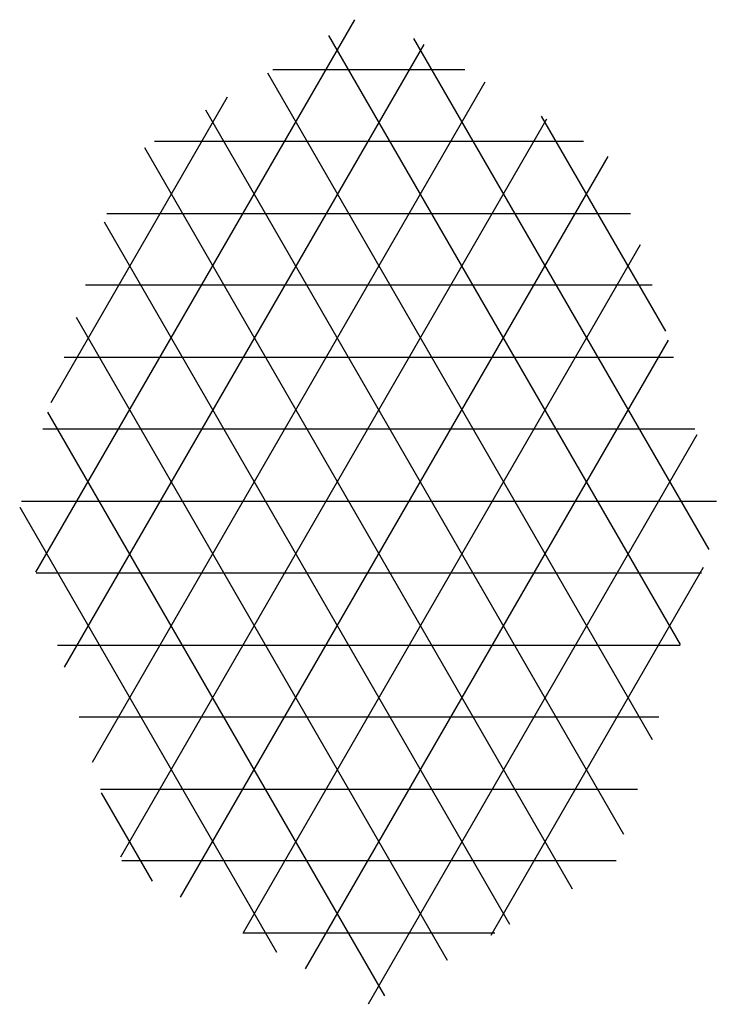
# Model space of a CAD drawing. Header units: millimetres. Extents: x 981 to 1872, y 361 to 991.
# Tile 55 of 62: x 1776.595 to 1777.333, y 978.905 to 979.948. Entities that reach past the tile are written whole.
import ezdxf

# ---------------------------------------------------------------- set-up
doc = ezdxf.new("R2010")
doc.units = ezdxf.units.MM
doc.header["$LTSCALE"] = 46.2
doc.layers.add('1', color=7, linetype='CONTINUOUS')

msp = doc.modelspace()

# ---------------------------------------------------------------- linework, layer by layer
at = {"layer": '1', "linetype": 'Continuous'}
for p, q in [((1776.6117, 979.3622), (1776.9497, 979.9475)), ((1777.2945, 979.2859), (1776.9221, 979.9307)), ((1777.0226, 979.9214), (1776.6417, 979.2617)), ((1777.0119, 979.9277), (1777.3245, 979.3864)), ((1776.857, 979.8912), (1777.2646, 979.1852)), ((1776.8629, 979.8948), (1777.0661, 979.8948)), ((1776.6716, 979.161), (1777.0878, 979.8817)), ((1776.8142, 979.8653), (1776.6274, 979.5418)), ((1777.2347, 979.0846), (1776.7918, 979.8517)), ((1777.1528, 979.8422), (1776.7015, 979.0604)), ((1777.2791, 979.6175), (1777.1474, 979.8454)), ((1777.1917, 979.8186), (1776.7373, 979.8186)), ((1776.7267, 979.8121), (1777.1799, 979.0271)), ((1776.765, 979.018), (1777.218, 979.8026)), ((1776.687, 979.7424), (1777.2418, 979.7424)), ((1777.1138, 978.9893), (1776.6843, 979.733)), ((1777.2519, 979.7089), (1776.8312, 978.9803)), ((1777.2645, 979.6662), (1776.6644, 979.6662)), ((1776.6543, 979.6324), (1777.0476, 978.9515)), ((1776.8974, 978.9424), (1777.2818, 979.6082)), ((1776.6417, 979.5899), (1777.2872, 979.5899)), ((1776.9814, 978.9136), (1776.6245, 979.5319)), ((1777.3099, 979.5137), (1776.6191, 979.5137)), ((1777.3118, 979.5077), (1776.9636, 978.9047)), ((1776.5946, 979.4313), (1776.8667, 978.96)), ((1776.5964, 979.4375), (1777.3326, 979.4375)), ((1777.0941, 978.978), (1777.3189, 979.3676)), ((1777.317, 979.3613), (1776.612, 979.3613)), ((1776.6347, 979.2851), (1777.2943, 979.2851)), ((1777.2716, 979.2089), (1776.6574, 979.2089)), ((1776.68, 979.1327), (1777.249, 979.1327)), ((1776.7353, 979.035), (1776.6812, 979.1288)), ((1777.2263, 979.0565), (1776.7027, 979.0565)), ((1776.8311, 978.9803), (1777.0979, 978.9803))]:
    msp.add_line(p, q, dxfattribs=at)

doc.saveas('drawing.dxf')
